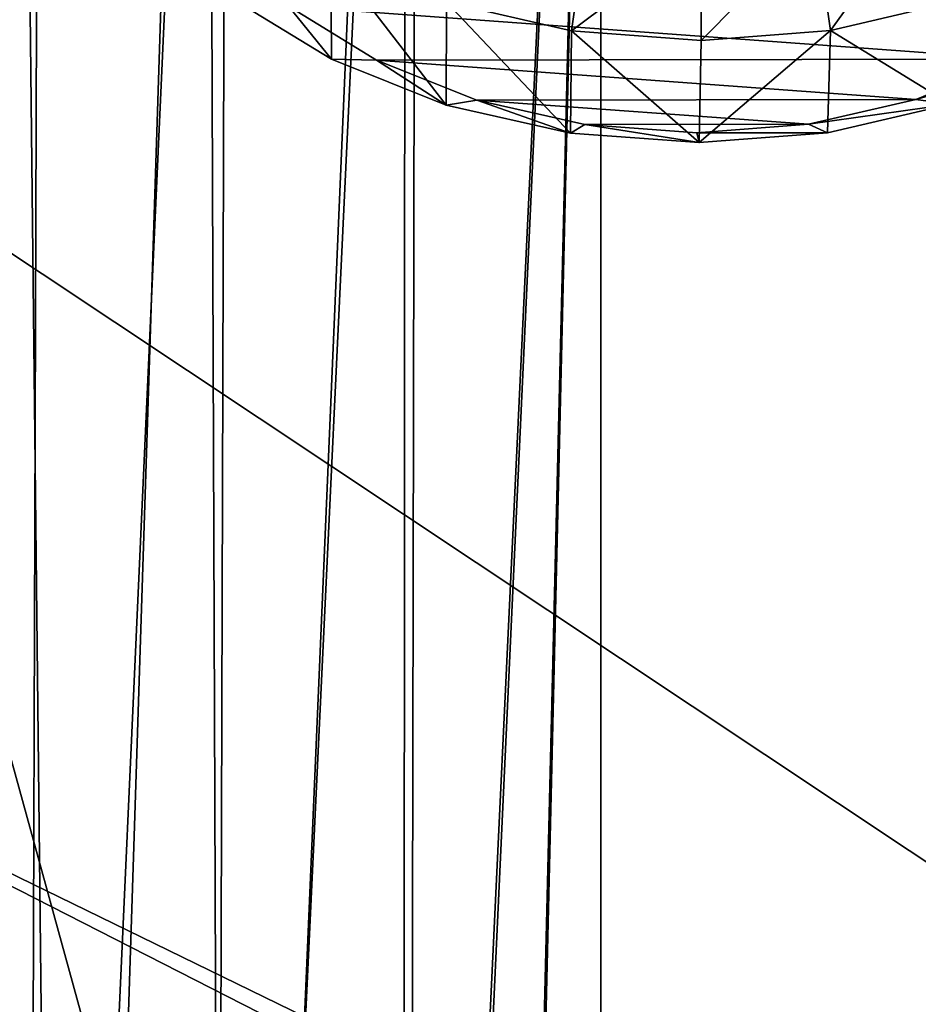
# Model space of a CAD drawing. Header units: metres. Extents: x -1004 to 0, y -808 to 0.
# Tile 26 of 160: x -882 to -787, y -440 to -336. Entities that reach past the tile are written whole.
import ezdxf

# ---------------------------------------------------------------- set-up
doc = ezdxf.new("R2010")
doc.units = ezdxf.units.M

msp = doc.modelspace()

# ---------------------------------------------------------------- linework, layer by layer
at = {"layer": 'None012310'}
for points in [[(-898.363892, -158.604187, 2142.695801), (-879.806396, -175.047073, 2153.656738), (-899.94989, -673.796082, 2141.555176)], [(-882.817078, -172.413788, 2155.387939), (-892.43335, -666.4646, 2150.060791), (-877.488342, -653.800537, 2157.918701)], [(-862.417419, -184.791321, 2163.638672), (-882.817078, -172.413788, 2155.387939), (-877.488342, -653.800537, 2157.918701)], [(-879.806396, -175.047073, 2153.656738), (-881.414185, -656.609863, 2152.863525), (-899.94989, -673.796082, 2141.555176)], [(-879.806396, -175.047073, 2153.656738), (-860.123413, -186.578461, 2161.343506), (-881.414185, -656.609863, 2152.863525)], [(-862.417419, -184.791321, 2163.638672), (-877.488342, -653.800537, 2157.918701), (-860.662842, -642.614746, 2164.17627)], [(-841.404785, -192.038712, 2168.469727), (-862.417419, -184.791321, 2163.638672), (-860.662842, -642.614746, 2164.17627)], [(-860.123413, -186.578461, 2161.343506), (-861.502258, -642.578125, 2160.918701), (-881.414185, -656.609863, 2152.863525)], [(-860.123413, -186.578461, 2161.343506), (-840.194214, -193.200272, 2165.757568), (-861.502258, -642.578125, 2160.918701)], [(-841.404785, -192.038712, 2168.469727), (-860.662842, -642.614746, 2164.17627), (-841.651672, -634.318787, 2168.432617)], [(-820.791748, -194.333847, 2169.999756), (-841.404785, -192.038712, 2168.469727), (-841.651672, -634.318787, 2168.432617)], [(-840.194214, -193.200272, 2165.757568), (-841.038635, -633.470459, 2165.633545), (-861.502258, -642.578125, 2160.918701)], [(-840.194214, -193.200272, 2165.757568), (-820.791748, -195.279739, 2167.143799), (-841.038635, -633.470459, 2165.633545)], [(-820.791748, -194.333847, 2169.999756), (-841.651672, -634.318787, 2168.432617), (-831.371826, -631.933899, 2169.598389)], [(-820.791748, -631.100647, 2169.999756), (-820.791748, -194.333847, 2169.999756), (-831.371826, -631.933899, 2169.598389)], [(-820.791748, -631.100647, 2169.999756), (-641.382935, -418.302765, 2169.999756), (-820.791748, -194.333847, 2169.999756)], [(-641.382935, -418.302765, 2169.999756), (-633.809753, -391.913391, 2169.999756), (-820.791748, -194.333847, 2169.999756)], [(-820.791748, -194.333847, 2169.999756), (-633.809753, -391.913391, 2169.999756), (-622.44812, -369.314484, 2169.999756)], [(-622.44812, -369.314484, 2169.999756), (-613.085571, -355.994965, 2169.999756), (-820.791748, -194.333847, 2169.999756)], [(-613.085571, -355.994965, 2169.999756), (-602.257202, -343.837189, 2169.999756), (-820.791748, -194.333847, 2169.999756)], [(-820.791748, -194.333847, 2169.999756), (-602.257202, -343.837189, 2169.999756), (-590.094788, -332.992767, 2169.999756)], [(-820.791748, -195.279739, 2167.143799), (-831.058655, -631.183838, 2166.75708), (-841.038635, -633.470459, 2165.633545)], [(-820.791748, -195.279739, 2167.143799), (-820.791748, -630.385498, 2167.143799), (-831.058655, -631.183838, 2166.75708)], [(-623.733704, -368.474457, 2167.143799), (-635.212952, -391.287018, 2167.143799), (-820.791748, -195.279739, 2167.143799)], [(-635.212952, -391.287018, 2167.143799), (-642.878784, -417.94873, 2167.143799), (-820.791748, -195.279739, 2167.143799)], [(-820.791748, -195.279739, 2167.143799), (-642.878784, -417.94873, 2167.143799), (-820.791748, -630.385498, 2167.143799)], [(-820.791748, -195.279739, 2167.143799), (-591.024231, -331.770416, 2167.143799), (-603.312988, -342.721741, 2167.143799)], [(-603.312988, -342.721741, 2167.143799), (-614.264343, -355.010529, 2167.143799), (-820.791748, -195.279739, 2167.143799)], [(-614.264343, -355.010529, 2167.143799), (-623.733704, -368.474457, 2167.143799), (-820.791748, -195.279739, 2167.143799)], [(-642.878784, -417.94873, 2167.143799), (-645.270447, -444.016083, 2167.143799), (-820.791748, -630.385498, 2167.143799)], [(-643.735229, -444.059662, 2169.999756), (-641.382935, -418.302765, 2169.999756), (-820.791748, -631.100647, 2169.999756)]]:
    msp.add_3dface(points, dxfattribs=at)
at = {"layer": 'None012317'}
for points in [[(-798.127258, -325.826935, 2001.016113), (-796.560303, -336.981689, 1999.959595), (-786.544678, -323.118439, 1998.519531)], [(-796.560303, -336.981689, 1999.959595), (-783.475769, -333.919922, 1997.137451), (-786.544678, -323.118439, 1998.519531)], [(-823.885437, -337.023224, 2000.464966), (-822.314392, -325.863678, 2001.463379), (-837.074585, -334.001434, 1998.128784)], [(-810.2052, -326.753906, 2002.010254), (-822.314392, -325.863678, 2001.463379), (-823.885437, -337.023224, 2000.464966)], [(-810.2052, -326.753906, 2002.010254), (-810.2052, -338.029572, 2001.08313), (-798.127258, -325.826935, 2001.016113)], [(-810.2052, -338.029572, 2001.08313), (-796.560303, -336.981689, 1999.959595), (-798.127258, -325.826935, 2001.016113)], [(-810.2052, -338.029572, 2001.08313), (-810.2052, -326.753906, 2002.010254), (-823.885437, -337.023224, 2000.464966)], [(-849.224121, -340.000824, 1981.549683), (-849.265198, -329.080414, 1994.164429), (-859.910645, -333.461182, 1976.186523)], [(-837.074585, -334.001434, 1998.128784), (-849.265198, -329.080414, 1994.164429), (-837.101624, -344.851196, 1985.4552)], [(-849.265198, -329.080414, 1994.164429), (-849.224121, -340.000824, 1981.549683), (-837.101624, -344.851196, 1985.4552)], [(-849.224121, -340.000824, 1981.549683), (-859.910645, -333.461182, 1976.186523), (-853.758972, -334.411865, 1965.084473)], [(-777.136597, -340.000641, 1968.506714), (-853.758972, -334.411865, 1965.084473), (-768.023438, -334.281494, 1963.498901)], [(-844.449524, -340.102966, 1969.751587), (-849.224121, -340.000824, 1981.549683), (-853.758972, -334.411865, 1965.084473)], [(-844.449524, -340.102966, 1969.751587), (-853.758972, -334.411865, 1965.084473), (-777.136597, -340.000641, 1968.506714)], [(-837.074585, -334.001434, 1998.128784), (-837.101624, -344.851196, 1985.4552), (-824.002808, -347.828369, 1987.755127)], [(-823.885437, -337.023224, 2000.464966), (-837.074585, -334.001434, 1998.128784), (-824.002808, -347.828369, 1987.755127)], [(-796.560303, -336.981689, 1999.959595), (-783.884338, -344.770264, 1984.471069), (-783.475769, -333.919922, 1997.137451)], [(-823.885437, -337.023224, 2000.464966), (-824.002808, -347.828369, 1987.755127), (-810.424072, -348.81955, 1988.362305)], [(-810.2052, -338.029572, 2001.08313), (-823.885437, -337.023224, 2000.464966), (-810.424072, -348.81955, 1988.362305)], [(-810.2052, -338.029572, 2001.08313), (-810.424072, -348.81955, 1988.362305), (-796.560303, -336.981689, 1999.959595)], [(-810.424072, -348.81955, 1988.362305), (-796.880127, -347.78714, 1987.25354), (-796.560303, -336.981689, 1999.959595)], [(-796.560303, -336.981689, 1999.959595), (-796.880127, -347.78714, 1987.25354), (-783.884338, -344.770264, 1984.471069)], [(-783.884338, -344.770264, 1984.471069), (-787.548889, -344.253265, 1972.292969), (-771.929443, -339.883301, 1980.120117)], [(-787.548889, -344.253265, 1972.292969), (-777.136597, -340.000641, 1968.506714), (-771.929443, -339.883301, 1980.120117)], [(-837.101624, -344.851196, 1985.4552), (-849.224121, -340.000824, 1981.549683), (-844.449524, -340.102966, 1969.751587)], [(-787.548889, -344.253265, 1972.292969), (-844.449524, -340.102966, 1969.751587), (-777.136597, -340.000641, 1968.506714)], [(-833.891479, -344.32373, 1973.150024), (-837.101624, -344.851196, 1985.4552), (-844.449524, -340.102966, 1969.751587)], [(-833.891479, -344.32373, 1973.150024), (-844.449524, -340.102966, 1969.751587), (-787.548889, -344.253265, 1972.292969)], [(-824.002808, -347.828369, 1987.755127), (-837.101624, -344.851196, 1985.4552), (-833.891479, -344.32373, 1973.150024)], [(-798.866211, -346.878418, 1974.714355), (-833.891479, -344.32373, 1973.150024), (-787.548889, -344.253265, 1972.292969)], [(-822.484497, -346.914368, 1975.151245), (-824.002808, -347.828369, 1987.755127), (-833.891479, -344.32373, 1973.150024)], [(-822.484497, -346.914368, 1975.151245), (-833.891479, -344.32373, 1973.150024), (-798.866211, -346.878418, 1974.714355)], [(-798.866211, -346.878418, 1974.714355), (-787.548889, -344.253265, 1972.292969), (-783.884338, -344.770264, 1984.471069)], [(-796.880127, -347.78714, 1987.25354), (-798.866211, -346.878418, 1974.714355), (-783.884338, -344.770264, 1984.471069)], [(-810.424072, -348.81955, 1988.362305), (-824.002808, -347.828369, 1987.755127), (-822.484497, -346.914368, 1975.151245)], [(-810.660217, -347.776825, 1975.679321), (-822.484497, -346.914368, 1975.151245), (-798.866211, -346.878418, 1974.714355)], [(-810.660217, -347.776825, 1975.679321), (-810.424072, -348.81955, 1988.362305), (-822.484497, -346.914368, 1975.151245)], [(-810.660217, -347.776825, 1975.679321), (-798.866211, -346.878418, 1974.714355), (-796.880127, -347.78714, 1987.25354)], [(-810.424072, -348.81955, 1988.362305), (-810.660217, -347.776825, 1975.679321), (-796.880127, -347.78714, 1987.25354)]]:
    msp.add_3dface(points, dxfattribs=at)
at = {"layer": 'None012349'}
for points in [[(-994.037292, -794.032166, 90), (-994.037292, -10, 90), (-787.024658, -763.271118, 90)], [(-787.024658, -763.271118, 90), (-994.037292, -10, 90), (-533.424561, -638.481384, 90)], [(-994.037292, -10, 90), (-526.238708, -632.856445, 90), (-533.424561, -638.481384, 90)], [(-10, -10, 90), (-502.018646, -625.846375, 90), (-994.037292, -10, 90)], [(-502.018646, -625.846375, 90), (-510.034576, -626.560547, 90), (-994.037292, -10, 90)], [(-994.037292, -10, 90), (-510.034576, -626.560547, 90), (-518.256042, -628.853394, 90)], [(-518.256042, -628.853394, 90), (-526.238708, -632.856445, 90), (-994.037292, -10, 90)], [(-940.709534, -322.106171, 114.400673), (-513.875122, -606.131226, 109.443001), (-598.695557, -78.099586, 118.659828)], [(-940.709534, -322.106171, 114.400673), (-941.270813, -397.57312, 113.083397), (-513.875122, -606.131226, 109.443001)], [(-941.270813, -397.57312, 113.083397), (-526.001953, -609.617432, 109.382149), (-513.875122, -606.131226, 109.443001)], [(-941.270813, -397.57312, 113.083397), (-940.077576, -471.62793, 111.790764), (-526.001953, -609.617432, 109.382149)]]:
    msp.add_3dface(points, dxfattribs=at)

doc.saveas('drawing.dxf')
